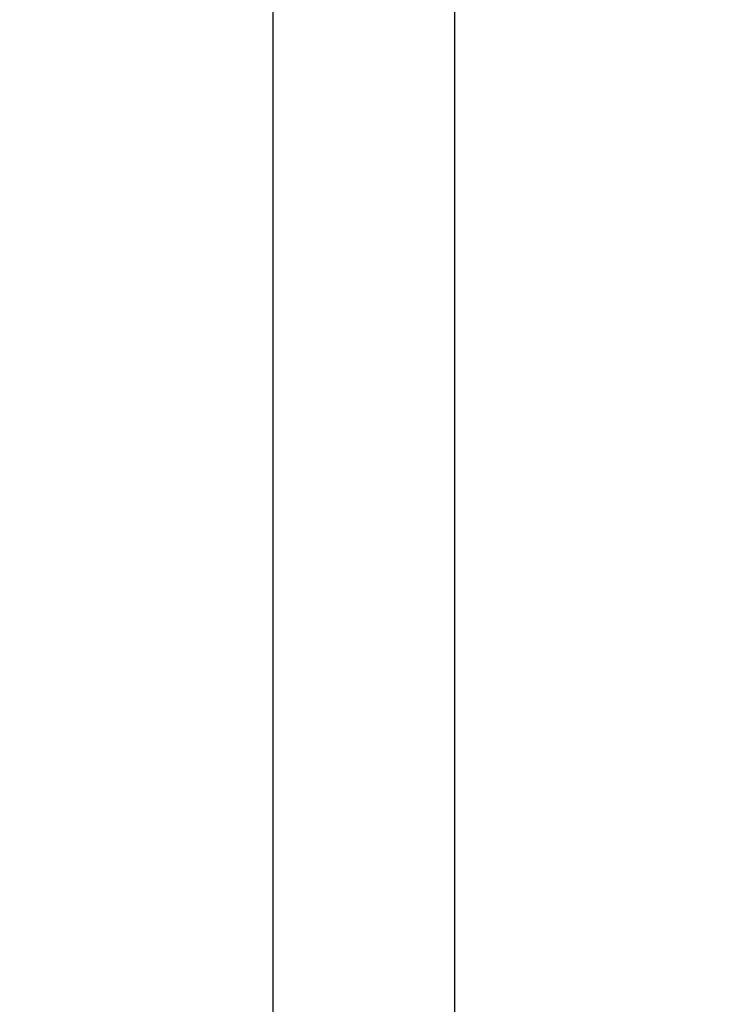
# Model space of a CAD drawing. Header units: millimetres. Extents: x 1638 to 2024, y 1742 to 2044.
# Tile 6 of 22: x 1773.39 to 1779.3, y 1897.53 to 1905.67. Entities that reach past the tile are written whole.
import ezdxf

# ---------------------------------------------------------------- set-up
doc = ezdxf.new("R2010")
doc.units = ezdxf.units.MM
doc.header["$LTSCALE"] = 0.3
doc.layers.add('00_COMPONENTS', color=7, linetype='Continuous')
doc.layers.add('51__DRAFT_DIMS', color=7, linetype='Continuous')
doc.styles.add('尺寸值样式', font='兰亭黑 GBK.TTF')
doc.dimstyles.new('1直线标注', dxfattribs={"dimtxt": 3, "dimasz": 3, "dimexe": 2.5, "dimexo": 0, "dimtad": 1, "dimlfac": 2, "dimdsep": 46, "dimtxsty": '尺寸值样式', "dimblk": '_FILLED', "dimcen": 0, "dimclrd": 8, "dimclre": 8, "dimclrt": 7, "dimadec": 0, "dimazin": 0, "dimtp": 0.001, "dimtm": 0.001, "dimtfac": 1, "dimtmove": 0, "dimatfit": 0, "dimldrblk": '_FILLED', "dimfxl": 1, "dimtolj": 1, "dimlwd": 15, "dimlwe": 15, "dimarcsym": 0})

# ---------------------------------------------------------------- blocks, each defined once
blk = doc.blocks.new('_FILLED')
at = {"color": 0, "linetype": 'ByBlock'}
blk.add_solid([(0, 0), (-1, 0.1667), (-1, -0.1667)], dxfattribs=at)
blk = doc.blocks.new('*D2067')
at = {"layer": '51__DRAFT_DIMS', "color": 8, "lineweight": 15}
for p, q in [((1767.4884, 1902.4577), (1767.4884, 2028.0535)), ((1814.7384, 2001.7803), (1814.7384, 2028.0535)), ((1770.4884, 2025.5535), (1811.7384, 2025.5535))]:
    blk.add_line(p, q, dxfattribs=at)
at = {"layer": 'Defpoints', "color": 0}
for p in [(1814.7384, 2025.5535), (1814.7384, 2001.7803), (1767.4884, 1902.4577)]:
    blk.add_point(p, dxfattribs=at)
at = {"layer": '51__DRAFT_DIMS', "color": 8, "linetype": 'ByBlock', "lineweight": 15, "xscale": 3, "yscale": 3, "zscale": 3, "rotation": 180}
blk.add_blockref('_FILLED', (1767.4884, 2025.5535), dxfattribs=at)
at = {"layer": '51__DRAFT_DIMS', "color": 8, "linetype": 'ByBlock', "lineweight": 15, "xscale": 3, "yscale": 3, "zscale": 3}
blk.add_blockref('_FILLED', (1814.7384, 2025.5535), dxfattribs=at)
at = {"layer": '51__DRAFT_DIMS', "color": 7, "insert": (1791.0343, 2029.4298), "char_height": 3, "attachment_point": 2, "style": '尺寸值样式'}
blk.add_mtext('\\A1;94.5', dxfattribs=at)

msp = doc.modelspace()

# ---------------------------------------------------------------- linework, layer by layer
at = {"layer": '00_COMPONENTS'}
for p, q in [((1776.98844, 2004.65455), (1776.98844, 1775.65455)), ((1775.48844, 1850.40455), (1775.48844, 1929.90455))]:
    msp.add_line(p, q, dxfattribs=at)

# ---------------------------------------------------------------- dimensions: what is measured, and where the dimension line sits
at = {"layer": '51__DRAFT_DIMS'}
dim = msp.add_linear_dim(base=(1814.73844, 2025.55351), p1=(1767.48844, 1902.45767), p2=(1814.73844, 2001.78025), dimstyle='1直线标注', dxfattribs=at)
dim.commit()
dim.dimension.update_dxf_attribs({"geometry": '*D2067', "text_midpoint": (1791.03434, 2025.55351), "dimtype": 160})

doc.saveas('drawing.dxf')
